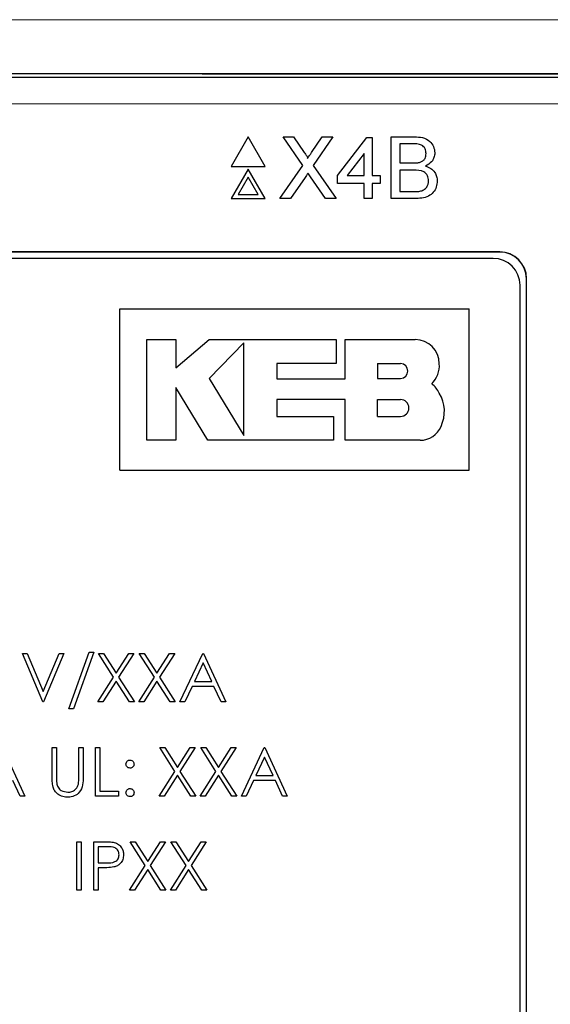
# Model space of a CAD drawing. Header units: millimetres. Extents: x 5 to 418, y 2 to 292.
# Tile 25 of 47: x 75.9 to 82.48, y 206.99 to 219.2. Entities that reach past the tile are written whole.
import ezdxf

# ---------------------------------------------------------------- set-up
doc = ezdxf.new("R2010")
doc.units = ezdxf.units.MM

msp = doc.modelspace()

# ---------------------------------------------------------------- linework, layer by layer
at = {"color": 7, "linetype": 'Continuous', "lineweight": 25}
for p, q in [((62.9319, 218.4856), (83.9434, 218.4856)), ((78.7353, 217.7448), (78.5236, 217.3781)), ((78.947, 217.3781), (78.7353, 217.7448)), ((79.4115, 217.3906), (79.1675, 217.7448)), ((79.1675, 217.7448), (79.2977, 217.7448)), ((79.2977, 217.7448), (79.4315, 217.5507)), ((79.5213, 217.5505), (79.6546, 217.7448)), ((79.7867, 217.7448), (79.5427, 217.3894)), ((79.6546, 217.7448), (79.7867, 217.7448)), ((79.8411, 217.2632), (80.2048, 217.735)), ((80.2048, 217.735), (80.2736, 217.735)), ((80.2736, 217.735), (80.2736, 217.2632)), ((80.5095, 217.7448), (80.7965, 217.7448)), ((80.5095, 216.9781), (80.5095, 217.7448)), ((80.7636, 217.6563), (80.6176, 217.6563)), ((80.6176, 217.6563), (80.6176, 217.4204)), ((80.1753, 217.5393), (79.9624, 217.2632)), ((80.1753, 217.2632), (80.1753, 217.5393)), ((80.6176, 217.4204), (80.7756, 217.4204)), ((78.5236, 217.3781), (78.947, 217.3781)), ((78.7353, 217.3448), (78.5236, 216.9781)), ((78.947, 216.9781), (78.7353, 217.3448)), ((79.1282, 216.9781), (79.4115, 217.3906)), ((79.5427, 217.3894), (79.826, 216.9781)), ((80.7865, 217.332), (80.6176, 217.332)), ((80.6176, 217.332), (80.6176, 217.0666)), ((78.7353, 217.2448), (78.6102, 217.0281)), ((78.8604, 217.0281), (78.7353, 217.2448)), ((79.4415, 217.242), (79.2601, 216.9781)), ((79.6956, 216.9781), (79.509, 217.249)), ((79.8411, 217.1649), (79.8411, 217.2632)), ((79.9624, 217.2632), (80.1753, 217.2632)), ((80.2736, 217.2632), (80.3719, 217.2632)), ((80.3719, 217.2632), (80.3719, 217.1649)), ((80.1753, 217.1649), (79.8411, 217.1649)), ((80.1753, 216.9781), (80.1753, 217.1649)), ((80.2736, 217.1649), (80.2736, 216.9781)), ((80.3719, 217.1649), (80.2736, 217.1649)), ((80.6176, 217.0666), (80.799, 217.0666)), ((78.5236, 216.9781), (78.947, 216.9781)), ((78.6102, 217.0281), (78.8604, 217.0281)), ((79.2601, 216.9781), (79.1282, 216.9781)), ((79.826, 216.9781), (79.6956, 216.9781)), ((80.2736, 216.9781), (80.1753, 216.9781)), ((80.7973, 216.9781), (80.5095, 216.9781)), ((81.8543, 216.3189), (65.021, 216.3189)), ((81.8543, 216.3166), (65.021, 216.3166)), ((81.7733, 216.2379), (65.1066, 216.2379)), ((82.1853, 202.4856), (82.1853, 215.9856)), ((82.1876, 202.4856), (82.1876, 215.9856)), ((82.1066, 202.5712), (82.1066, 215.9046)), ((77.1419, 213.6114), (77.1419, 215.6114)), ((77.1419, 215.6114), (81.4752, 215.6114)), ((81.4752, 213.6114), (81.4752, 215.6114)), ((77.4793, 215.2308), (77.84, 215.2308)), ((77.4793, 213.9822), (77.4793, 215.2308)), ((77.84, 214.881), (78.2504, 215.2308)), ((77.84, 215.2308), (77.84, 214.881)), ((78.2504, 215.2308), (79.8244, 215.2308)), ((79.8244, 215.2308), (79.8244, 214.9345)), ((79.9384, 214.7454), (79.9384, 215.2308)), ((79.9384, 215.2308), (80.806, 215.2308)), ((78.6807, 215.1918), (78.2504, 214.7492)), ((78.6807, 214.0421), (78.6807, 215.1918)), ((79.089, 214.9345), (79.089, 214.7454)), ((79.8244, 214.9345), (79.089, 214.9345)), ((80.3384, 214.9322), (80.3384, 214.7492)), ((80.3384, 214.9322), (80.6239, 214.9322)), ((78.2504, 214.7492), (78.6807, 214.0421)), ((79.089, 214.7454), (79.9384, 214.7454)), ((80.3384, 214.7492), (80.6239, 214.7492)), ((77.8398, 214.6347), (77.8398, 213.9822)), ((78.2368, 213.9822), (77.8398, 214.6347)), ((79.0892, 214.4872), (79.0892, 214.278)), ((79.9384, 214.4872), (79.0892, 214.4872)), ((79.9384, 213.9822), (79.9384, 214.4872)), ((80.3384, 214.278), (80.3384, 214.4872)), ((80.3384, 214.4872), (80.6239, 214.4872)), ((79.0892, 214.278), (79.795, 214.278)), ((79.795, 214.278), (79.795, 213.9822)), ((80.3384, 214.278), (80.6239, 214.278)), ((77.8398, 213.9822), (77.4793, 213.9822)), ((79.795, 213.9822), (78.2368, 213.9822)), ((80.8695, 213.9822), (79.9384, 213.9822)), ((77.1419, 213.6114), (81.4752, 213.6114)), ((75.9354, 211.3384), (75.9931, 211.3384)), ((76.1893, 210.7384), (75.9354, 211.3384)), ((75.9931, 211.3384), (76.1931, 210.8656)), ((76.1931, 210.8656), (76.3931, 211.3384)), ((76.4508, 211.3384), (76.1969, 210.7384)), ((76.3931, 211.3384), (76.4508, 211.3384)), ((76.5123, 210.6538), (76.7633, 211.3538)), ((76.82, 211.3538), (76.5691, 210.6538)), ((76.7633, 211.3538), (76.82, 211.3538)), ((76.8777, 211.3384), (76.9399, 211.3384)), ((77.0659, 211.0444), (76.8777, 211.3384)), ((76.9399, 211.3384), (77.0969, 211.093)), ((77.0969, 211.093), (77.254, 211.3384)), ((77.3162, 211.3384), (77.1281, 211.0444)), ((77.254, 211.3384), (77.3162, 211.3384)), ((77.3854, 211.3384), (77.4475, 211.3384)), ((77.5736, 211.0444), (77.3854, 211.3384)), ((77.4475, 211.3384), (77.6046, 211.093)), ((77.6046, 211.093), (77.7617, 211.3384)), ((77.8239, 211.3384), (77.6358, 211.0444)), ((77.7617, 211.3384), (77.8239, 211.3384)), ((77.8893, 210.7384), (78.1739, 211.3384)), ((78.1739, 211.3384), (78.1816, 211.3384)), ((78.1816, 211.3384), (78.4585, 210.7384)), ((78.1771, 211.2214), (78.0685, 210.9922)), ((78.2829, 210.9922), (78.1771, 211.2214)), ((76.87, 210.7384), (77.0659, 211.0444)), ((77.0969, 210.9958), (76.9322, 210.7384)), ((77.2617, 210.7384), (77.0969, 210.9958)), ((77.1281, 211.0444), (77.3239, 210.7384)), ((77.3777, 210.7384), (77.5736, 211.0444)), ((77.6046, 210.9958), (77.4399, 210.7384)), ((77.7694, 210.7384), (77.6046, 210.9958)), ((77.6358, 211.0444), (77.8316, 210.7384)), ((78.0685, 210.9922), (78.2829, 210.9922)), ((78.0393, 210.9307), (77.948, 210.7384)), ((78.3112, 210.9307), (78.0393, 210.9307)), ((78.3999, 210.7384), (78.3112, 210.9307)), ((76.1969, 210.7384), (76.1893, 210.7384)), ((76.9322, 210.7384), (76.87, 210.7384)), ((77.3239, 210.7384), (77.2617, 210.7384)), ((77.4399, 210.7384), (77.3777, 210.7384)), ((77.8316, 210.7384), (77.7694, 210.7384)), ((77.948, 210.7384), (77.8893, 210.7384)), ((78.4585, 210.7384), (78.3999, 210.7384)), ((76.5691, 210.6538), (76.5123, 210.6538)), ((75.6893, 210.1717), (75.9662, 209.5717)), ((76.3046, 210.1717), (76.3585, 210.1717)), ((76.3046, 209.8093), (76.3046, 210.1717)), ((76.3585, 210.1717), (76.3585, 209.8122)), ((76.6354, 210.1717), (76.6893, 210.1717)), ((76.6354, 209.8122), (76.6354, 210.1717)), ((76.6893, 210.1717), (76.6893, 209.8093)), ((76.8431, 210.1717), (76.8969, 210.1717)), ((76.8431, 209.5717), (76.8431, 210.1717)), ((76.8969, 210.1717), (76.8969, 209.6333)), ((77.6393, 210.1717), (77.7014, 210.1717)), ((77.8275, 209.8777), (77.6393, 210.1717)), ((77.7014, 210.1717), (77.8585, 209.9263)), ((77.8585, 209.9263), (78.0156, 210.1717)), ((78.0777, 210.1717), (77.8896, 209.8777)), ((78.0156, 210.1717), (78.0777, 210.1717)), ((78.3352, 209.8777), (78.1469, 210.1717)), ((78.1469, 210.1717), (78.2091, 210.1717)), ((78.2091, 210.1717), (78.3662, 209.9263)), ((78.3662, 209.9263), (78.5233, 210.1717)), ((78.5854, 210.1717), (78.3973, 209.8777)), ((78.5233, 210.1717), (78.5854, 210.1717)), ((78.6508, 209.5717), (78.9354, 210.1717)), ((78.9354, 210.1717), (78.9431, 210.1717)), ((78.9431, 210.1717), (79.22, 209.5717)), ((78.9386, 210.0548), (78.83, 209.8256)), ((79.0444, 209.8256), (78.9386, 210.0548)), ((77.6316, 209.5717), (77.8275, 209.8777)), ((77.8896, 209.8777), (78.0854, 209.5717)), ((78.1393, 209.5717), (78.3352, 209.8777)), ((78.3973, 209.8777), (78.5931, 209.5717)), ((75.9076, 209.5717), (75.8189, 209.764)), ((77.8585, 209.8292), (77.6937, 209.5717)), ((78.0233, 209.5717), (77.8585, 209.8292)), ((78.3662, 209.8292), (78.2014, 209.5717)), ((78.531, 209.5717), (78.3662, 209.8292)), ((78.8008, 209.764), (78.7096, 209.5717)), ((79.0728, 209.764), (78.8008, 209.764)), ((78.83, 209.8256), (79.0444, 209.8256)), ((79.1615, 209.5717), (79.0728, 209.764)), ((76.8969, 209.6333), (77.1277, 209.6333)), ((77.1277, 209.6333), (77.1277, 209.5717)), ((75.9662, 209.5717), (75.9076, 209.5717)), ((77.1277, 209.5717), (76.8431, 209.5717)), ((77.6937, 209.5717), (77.6316, 209.5717)), ((78.0854, 209.5717), (78.0233, 209.5717)), ((78.2014, 209.5717), (78.1393, 209.5717)), ((78.5931, 209.5717), (78.531, 209.5717)), ((78.7096, 209.5717), (78.6508, 209.5717)), ((79.22, 209.5717), (79.1615, 209.5717)), ((76.6123, 209.0051), (76.6662, 209.0051)), ((76.6123, 208.4051), (76.6123, 209.0051)), ((76.6662, 209.0051), (76.6662, 208.4051)), ((76.82, 209.0051), (76.9377, 209.0051)), ((76.82, 208.4051), (76.82, 209.0051)), ((77.27, 209.0051), (77.3322, 209.0051)), ((77.4582, 208.7111), (77.27, 209.0051)), ((77.3322, 209.0051), (77.4893, 208.7596)), ((77.4893, 208.7596), (77.6463, 209.0051)), ((77.7085, 209.0051), (77.5204, 208.7111)), ((77.6463, 209.0051), (77.7085, 209.0051)), ((77.7777, 209.0051), (77.8399, 209.0051)), ((77.9659, 208.7111), (77.7777, 209.0051)), ((77.8399, 209.0051), (77.9969, 208.7596)), ((77.9969, 208.7596), (78.154, 209.0051)), ((78.2162, 209.0051), (78.0281, 208.7111)), ((78.154, 209.0051), (78.2162, 209.0051)), ((76.9836, 208.9435), (76.8739, 208.9435)), ((76.8739, 208.9435), (76.8739, 208.7435)), ((76.8739, 208.7435), (76.9789, 208.7422)), ((76.9168, 208.682), (76.8739, 208.682)), ((76.8739, 208.682), (76.8739, 208.4051)), ((77.2623, 208.4051), (77.4582, 208.7111)), ((77.4893, 208.6625), (77.3245, 208.4051)), ((77.654, 208.4051), (77.4893, 208.6625)), ((77.5204, 208.7111), (77.7162, 208.4051)), ((77.77, 208.4051), (77.9659, 208.7111)), ((77.9969, 208.6625), (77.8322, 208.4051)), ((78.1617, 208.4051), (77.9969, 208.6625)), ((78.0281, 208.7111), (78.2239, 208.4051)), ((76.6662, 208.4051), (76.6123, 208.4051)), ((76.8739, 208.4051), (76.82, 208.4051)), ((77.3245, 208.4051), (77.2623, 208.4051)), ((77.7162, 208.4051), (77.654, 208.4051)), ((77.8322, 208.4051), (77.77, 208.4051)), ((78.2239, 208.4051), (78.1617, 208.4051))]:
    msp.add_line(p, q, dxfattribs=at)
at = {"color": 7, "linetype": 'Continuous', "lineweight": 18}
for p, q in [((83.9434, 218.1522), (62.9319, 218.1522)), ((81.8543, 216.3166), (81.8543, 216.3189)), ((82.1853, 215.9856), (82.1876, 215.9856))]:
    msp.add_line(p, q, dxfattribs=at)
at = {"color": 7, "linetype": 'Continuous', "lineweight": 25}
for centre, radius, start, end in [((81.7733, 215.9046), 0.3333, 0, 90), ((81.8543, 215.9856), 0.3333, 0, 90), ((81.8543, 215.9856), 0.331, 0, 90), ((80.806, 214.9312), 0.2996, 0, 90), ((80.6239, 214.8407), 0.0915, 270, 90), ((80.7879, 214.9086), 0.3184, 314.77285, 4.06149), ((80.772, 214.3931), 0.3761, 27.53535, 50.32104), ((80.7337, 214.3415), 0.4349, 334.55616, 31.23398), ((80.6239, 214.3826), 0.1046, 270, 90), ((80.8695, 214.2598), 0.2776, 270, 337.75274)]:
    msp.add_arc(centre, radius, start, end, dxfattribs=at)
at = {"color": 7, "linetype": 'Continuous', "lineweight": 18}
for points, knots in [([(53.7519, 219.1866), (56.4366, 219.1891), (61.8076, 219.1939), (69.9928, 219.197), (78.3007, 219.1967), (86.0524, 219.1932), (90.9908, 219.1886), (93.1234, 219.1867)], [0, 0, 0, 0, 0.2047211, 0.4095618, 0.6233946, 0.8373635, 1, 1, 1, 1]), ([(93.0841, 218.5201), (90.9557, 218.5221), (86.029, 218.5267), (78.2928, 218.5302), (70.0031, 218.5304), (61.8324, 218.5274), (56.4721, 218.5225), (53.7912, 218.5201)], [0, 0, 0, 0, 0.16263525, 0.37646824, 0.59043751, 0.79515907, 1, 1, 1, 1])]:
    msp.add_open_spline(points, degree=3, knots=knots, dxfattribs=at)
at = {"color": 7, "linetype": 'Continuous', "lineweight": 25}
for points, knots in [([(56.6858, 218.5209), (59.4791, 218.523), (65.0675, 218.5272), (73.45, 218.5288), (81.8272, 218.5272), (87.4014, 218.523), (90.1894, 218.5209)], [0, 0, 0, 0, 0.2502372, 0.500633, 0.7502376, 1, 1, 1, 1]), ([(80.7965, 217.7448), (80.8305, 217.7437), (80.8983, 217.7414), (80.9869, 217.6993), (81.0395, 217.6257), (81.0465, 217.5726), (81.0501, 217.5461)], [0, 0, 0, 0, 0.2811161, 0.5600262, 0.7801115, 1, 1, 1, 1]), ([(79.4315, 217.5507), (79.4401, 217.5376), (79.4521, 217.5194), (79.4669, 217.4955), (79.4698, 217.4835), (79.4713, 217.4776)], [0, 0, 0, 0, 0.5612769, 0.7817626, 1, 1, 1, 1]), ([(79.4713, 217.4776), (79.4806, 217.4912), (79.4973, 217.5155), (79.514, 217.5398), (79.5213, 217.5505)], [0, 0, 0, 0, 0.5599999, 1, 1, 1, 1]), ([(80.9419, 217.5365), (80.9397, 217.5574), (80.9362, 217.5887), (80.9127, 217.6238), (80.8607, 217.66), (80.8068, 217.658), (80.7636, 217.6563)], [0, 0, 0, 0, 0.2495123, 0.3750187, 0.5002443, 1, 1, 1, 1]), ([(81.0501, 217.5461), (81.0479, 217.5263), (81.0436, 217.4867), (81.0065, 217.4234), (80.9621, 217.3971), (80.935, 217.3811)], [0, 0, 0, 0, 0.280336, 0.5608003, 1, 1, 1, 1]), ([(80.7756, 217.4204), (80.793, 217.4204), (80.824, 217.4204), (80.8544, 217.4267), (80.8678, 217.4295)], [0, 0, 0, 0, 0.560393, 1, 1, 1, 1]), ([(80.8678, 217.4295), (80.88, 217.4344), (80.9044, 217.4443), (80.9364, 217.4816), (80.9398, 217.5157), (80.9419, 217.5365)], [0, 0, 0, 0, 0.2808695, 0.5610626, 1, 1, 1, 1]), ([(80.9714, 217.1993), (80.9691, 217.2212), (80.9655, 217.2541), (80.9405, 217.2905), (80.8885, 217.3314), (80.8318, 217.3317), (80.7865, 217.332)], [0, 0, 0, 0, 0.2498018, 0.3755461, 0.5011539, 1, 1, 1, 1]), ([(80.935, 217.3811), (80.9573, 217.373), (81.0018, 217.3569), (81.049, 217.3088), (81.0757, 217.2534), (81.0783, 217.2163), (81.0795, 217.1977)], [0, 0, 0, 0, 0.2802111, 0.5596695, 0.7797087, 1, 1, 1, 1]), ([(79.4776, 217.2946), (79.4708, 217.2848), (79.4587, 217.2674), (79.4467, 217.2497), (79.4415, 217.242)], [0, 0, 0, 0, 0.56000161, 1, 1, 1, 1]), ([(79.509, 217.249), (79.5031, 217.2575), (79.4926, 217.2727), (79.4822, 217.2879), (79.4776, 217.2946)], [0, 0, 0, 0, 0.5599998, 1, 1, 1, 1]), ([(81.0795, 217.1977), (81.0772, 217.1724), (81.0724, 217.1219), (81.035, 217.0535), (80.9458, 216.9838), (80.8585, 216.9805), (80.7973, 216.9781)], [0, 0, 0, 0, 0.1871427, 0.3743187, 0.5607862, 1, 1, 1, 1]), ([(80.8645, 217.0703), (80.8814, 217.0744), (80.9151, 217.0827), (80.9506, 217.1177), (80.9689, 217.1586), (80.9706, 217.1857), (80.9714, 217.1993)], [0, 0, 0, 0, 0.28028991, 0.55901787, 0.77940244, 1, 1, 1, 1]), ([(80.799, 217.0666), (80.8112, 217.0666), (80.8332, 217.0665), (80.855, 217.0691), (80.8645, 217.0703)], [0, 0, 0, 0, 0.5600993, 1, 1, 1, 1]), ([(77.22, 209.9679), (77.2209, 209.9752), (77.2228, 209.9899), (77.2363, 210.0062), (77.2527, 210.0163), (77.2642, 210.0173), (77.27, 210.0179)], [0, 0, 0, 0, 0.2795852, 0.5594544, 0.7796968, 1, 1, 1, 1]), ([(77.27, 210.0179), (77.2774, 210.017), (77.2922, 210.0154), (77.3084, 210.0016), (77.3186, 209.9853), (77.3196, 209.9737), (77.32, 209.9679)], [0, 0, 0, 0, 0.2796016, 0.559212, 0.7794752, 1, 1, 1, 1]), ([(77.27, 209.9179), (77.2626, 209.9187), (77.2479, 209.9205), (77.2316, 209.9341), (77.2215, 209.9505), (77.2205, 209.9621), (77.22, 209.9679)], [0, 0, 0, 0, 0.2796468, 0.5592988, 0.7796148, 1, 1, 1, 1]), ([(77.32, 209.9679), (77.3192, 209.9605), (77.3175, 209.9457), (77.3038, 209.9295), (77.2874, 209.9193), (77.2758, 209.9184), (77.27, 209.9179)], [0, 0, 0, 0, 0.27951748, 0.55932643, 0.77954412, 1, 1, 1, 1]), ([(76.3153, 209.6829), (76.3115, 209.7063), (76.3046, 209.7482), (76.3046, 209.7907), (76.3046, 209.8093)], [0, 0, 0, 0, 0.55949858, 1, 1, 1, 1]), ([(76.3585, 209.8122), (76.3584, 209.7973), (76.3583, 209.7707), (76.3601, 209.7441), (76.3609, 209.7324)], [0, 0, 0, 0, 0.5601244, 1, 1, 1, 1]), ([(76.3609, 209.7324), (76.3647, 209.7141), (76.3723, 209.6775), (76.4237, 209.6303), (76.471, 209.6226), (76.4998, 209.6179)], [0, 0, 0, 0, 0.2810568, 0.5608207, 1, 1, 1, 1]), ([(76.6893, 209.8093), (76.6887, 209.7759), (76.6877, 209.7094), (76.6515, 209.6208), (76.5817, 209.5648), (76.5291, 209.5592), (76.5028, 209.5563)], [0, 0, 0, 0, 0.2816547, 0.5601107, 0.7800798, 1, 1, 1, 1]), ([(76.6293, 209.7191), (76.6315, 209.7364), (76.6356, 209.7673), (76.6355, 209.7985), (76.6354, 209.8122)], [0, 0, 0, 0, 0.5596244, 1, 1, 1, 1]), ([(76.5028, 209.5563), (76.48, 209.5579), (76.4345, 209.561), (76.3771, 209.5908), (76.335, 209.6328), (76.3219, 209.6662), (76.3153, 209.6829)], [0, 0, 0, 0, 0.2802208, 0.5599142, 0.7799519, 1, 1, 1, 1]), ([(76.4998, 209.6179), (76.5164, 209.6197), (76.5494, 209.6232), (76.5895, 209.6486), (76.6167, 209.682), (76.6251, 209.7067), (76.6293, 209.7191)], [0, 0, 0, 0, 0.2797867, 0.5593768, 0.7795688, 1, 1, 1, 1]), ([(77.22, 209.614), (77.2209, 209.6214), (77.2226, 209.6362), (77.2362, 209.6525), (77.2526, 209.6625), (77.2642, 209.6635), (77.27, 209.664)], [0, 0, 0, 0, 0.2795762, 0.5592837, 0.7795524, 1, 1, 1, 1]), ([(77.27, 209.564), (77.2627, 209.5649), (77.248, 209.5668), (77.2317, 209.5803), (77.2216, 209.5967), (77.2206, 209.6082), (77.22, 209.614)], [0, 0, 0, 0, 0.2795812, 0.5591432, 0.7795754, 1, 1, 1, 1]), ([(77.27, 209.664), (77.2774, 209.6632), (77.2922, 209.6615), (77.3084, 209.6478), (77.3186, 209.6315), (77.3196, 209.6198), (77.32, 209.614)], [0, 0, 0, 0, 0.2796016, 0.559212, 0.7794752, 1, 1, 1, 1]), ([(77.32, 209.614), (77.3191, 209.6067), (77.3174, 209.5919), (77.3037, 209.5757), (77.2874, 209.5656), (77.2758, 209.5646), (77.27, 209.564)], [0, 0, 0, 0, 0.2794691, 0.5593578, 0.7796739, 1, 1, 1, 1]), ([(76.9377, 209.0051), (76.9633, 209.0051), (77.0091, 209.0053), (77.0544, 208.9989), (77.0743, 208.996)], [0, 0, 0, 0, 0.5603137, 1, 1, 1, 1]), ([(77.0743, 208.996), (77.0926, 208.9895), (77.129, 208.9763), (77.1667, 208.9357), (77.1866, 208.8896), (77.1884, 208.8593), (77.1893, 208.8441)], [0, 0, 0, 0, 0.2797054, 0.5593809, 0.7795086, 1, 1, 1, 1]), ([(77.1354, 208.8439), (77.1327, 208.8611), (77.1286, 208.887), (77.1065, 208.9141), (77.0641, 208.9444), (77.0194, 208.9439), (76.9836, 208.9435)], [0, 0, 0, 0, 0.2489693, 0.3747291, 0.500383, 1, 1, 1, 1]), ([(76.9789, 208.7422), (77.0155, 208.7421), (77.0612, 208.7419), (77.1055, 208.7719), (77.1286, 208.7995), (77.1327, 208.8262), (77.1354, 208.8439)], [0, 0, 0, 0, 0.4997206, 0.6253498, 0.7510825, 1, 1, 1, 1]), ([(77.1893, 208.8441), (77.1878, 208.8243), (77.185, 208.7848), (77.1549, 208.7367), (77.114, 208.7056), (77.0844, 208.6964), (77.0695, 208.6918)], [0, 0, 0, 0, 0.2800989, 0.5593238, 0.7794579, 1, 1, 1, 1]), ([(77.0695, 208.6918), (77.0411, 208.6883), (76.9904, 208.6819), (76.9393, 208.682), (76.9168, 208.682)], [0, 0, 0, 0, 0.55969422, 1, 1, 1, 1])]:
    msp.add_open_spline(points, degree=3, knots=knots, dxfattribs=at)

doc.saveas('drawing.dxf')
